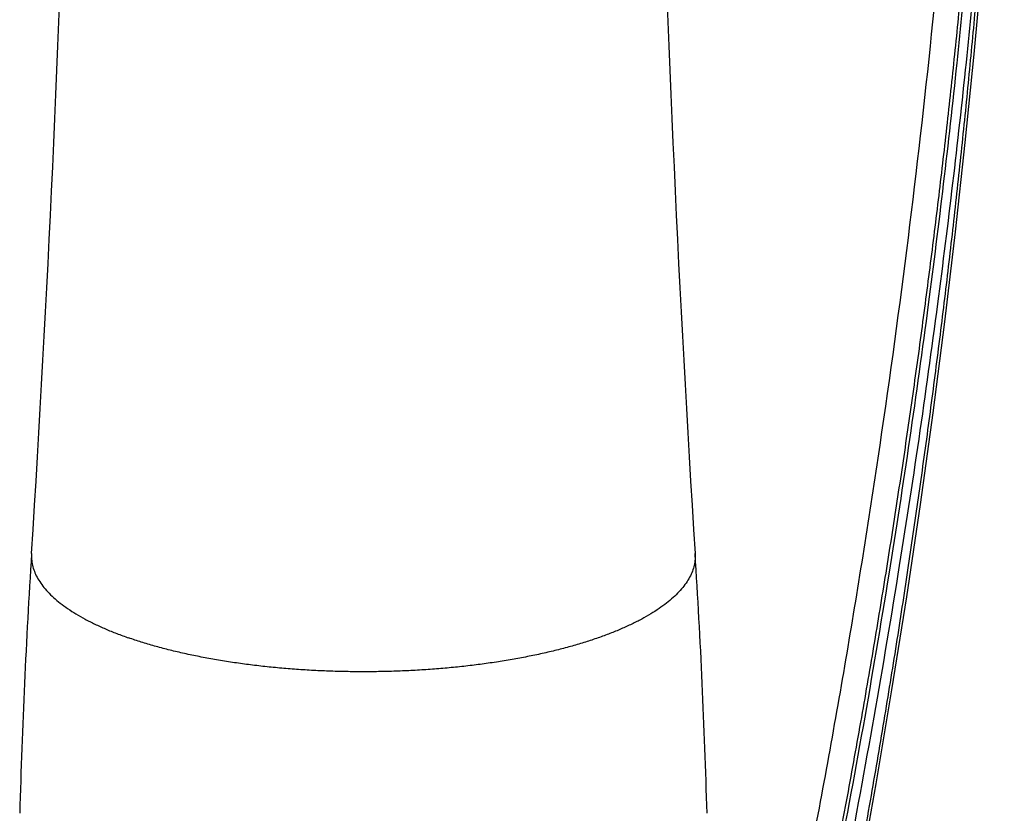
# Model space of a CAD drawing. Header units: millimetres. Extents: x 177 to 351, y 32 to 305.
# Tile 5 of 80: x 188.39 to 194.33, y 85.92 to 90.71. Entities that reach past the tile are written whole.
import ezdxf

# ---------------------------------------------------------------- set-up
doc = ezdxf.new("R2010")
doc.units = ezdxf.units.MM
doc.header["$LTSCALE"] = 30.734
doc.layers.get('0').update_dxf_attribs({"linetype": 'CONTINUOUS'})

msp = doc.modelspace()

# ---------------------------------------------------------------- linework, layer by layer
at = {"color": 7, "linetype": 'Continuous'}
msp.add_lwpolyline([(193.4538, 85.531), (193.5546, 86.0958), (193.65, 86.662), (193.7388, 87.2238), (193.8215, 87.781), (193.8981, 88.3336), (193.9687, 88.8816), (194.0335, 89.4249), (194.0925, 89.9634), (194.1459, 90.4971), (194.1936, 91.0259), (194.2356, 91.5497), (194.2721, 92.0685), (194.3029, 92.5821), (194.3279, 93.0849)], dxfattribs=at)
for centre, radius, start, end in [((57.2072, 95.8246), 131.5157, 356.364085, 358.399666), ((323.7045, 95.8242), 131.5069, 181.600266, 183.635983), ((232.5332, 84.6837), 44.1638, 176.36408, 178.39966), ((148.3902, 84.6838), 44.161, 1.60027, 3.63599)]:
    msp.add_arc(centre, radius, start, end, dxfattribs=at)
at = {"color": 9, "linetype": 'Continuous'}
for points, knots in [([(194.146, 94.9719), (194.1416, 94.6302), (194.1243, 93.9284), (194.0729, 92.8484), (193.9929, 91.714), (193.8826, 90.5287), (193.7409, 89.304), (193.5689, 88.0569), (193.3683, 86.806), (193.2164, 85.9746), (193.1361, 85.5611)], [0, 0, 0, 0, 1.025383, 2.105857, 3.243382, 4.436714, 5.676611, 6.941835, 8.213142, 9.476991, 9.476991, 9.476991, 9.476991]), ([(194.2936, 94.9618), (194.2924, 94.8646), (194.2895, 94.6674), (194.283, 94.3658), (194.274, 94.0516), (194.2622, 93.7213), (194.2471, 93.3723), (194.2283, 93.0028), (194.2053, 92.6113), (194.1776, 92.1978), (194.145, 91.7665), (194.1079, 91.325), (194.0667, 90.8815), (194.0221, 90.44), (193.974, 90.001), (193.9227, 89.5633), (193.868, 89.1271), (193.8101, 88.6923), (193.749, 88.259), (193.6847, 87.8265), (193.6167, 87.3912), (193.5438, 86.9474), (193.4648, 86.489), (193.3787, 86.0127), (193.3174, 85.689), (193.2854, 85.524)], [0, 0, 0, 0, 0.291371, 0.591807, 0.904896, 1.234381, 1.58328, 1.952834, 2.34442, 2.759878, 3.195882, 3.642209, 4.089081, 4.5319, 4.973356, 5.414169, 5.853811, 6.292415, 6.730064, 7.16631, 7.604249, 8.051723, 8.515589, 8.999755, 9.503866, 9.503866, 9.503866, 9.503866]), ([(193.4363, 85.5251), (193.4669, 85.6913), (193.5253, 86.0177), (193.6071, 86.4982), (193.6818, 86.9607), (193.7506, 87.4085), (193.8147, 87.8479), (193.8751, 88.2847), (193.9322, 88.7224), (193.9861, 89.1616), (194.0368, 89.6023), (194.0841, 90.0445), (194.1281, 90.4883), (194.1687, 90.9343), (194.2056, 91.3822), (194.2386, 91.8273), (194.2669, 92.2608), (194.2904, 92.6752), (194.3034, 92.9441), (194.3092, 93.0749)], [0, 0, 0, 0, 0.507199, 0.994701, 1.46197, 1.912714, 2.354039, 2.794128, 3.235525, 3.678065, 4.121721, 4.566409, 5.012064, 5.459626, 5.909961, 6.360526, 6.798268, 7.213215, 7.605883, 7.605883, 7.605883, 7.605883]), ([(188.4582, 87.4844), (188.4579, 87.4792), (188.4573, 87.4619), (188.4596, 87.432), (188.468, 87.3952), (188.4819, 87.3588), (188.5012, 87.3227), (188.526, 87.287), (188.5559, 87.252), (188.5911, 87.2175), (188.6314, 87.1838), (188.6766, 87.1509), (188.7268, 87.1188), (188.7816, 87.0877), (188.841, 87.0577), (188.9049, 87.0288), (188.973, 87.001), (189.0201, 86.9838), (189.0443, 86.9753)], [0, 0, 0, 0, 0.0154657, 0.0521007, 0.0894496, 0.1281796, 0.1688758, 0.2120235, 0.2580062, 0.3071127, 0.3595493, 0.4154524, 0.4748999, 0.537921, 0.6045042, 0.6746037, 0.7481446, 0.8250267, 0.8250267, 0.8250267, 0.8250267]), ([(192.4623, 87.4844), (192.4626, 87.4792), (192.4632, 87.4619), (192.4609, 87.432), (192.4526, 87.3952), (192.4387, 87.3588), (192.4193, 87.3227), (192.3946, 87.287), (192.3646, 87.252), (192.3294, 87.2175), (192.2891, 87.1838), (192.2439, 87.1509), (192.1938, 87.1188), (192.1389, 87.0877), (192.0795, 87.0577), (192.0157, 87.0288), (191.9476, 87.001), (191.8754, 86.9746), (191.7994, 86.9495), (191.7197, 86.9258), (191.6365, 86.9036), (191.5502, 86.8829), (191.4608, 86.8639), (191.3688, 86.8465), (191.2742, 86.8308), (191.1774, 86.8168), (191.0786, 86.8047), (190.9782, 86.7943), (190.8763, 86.7858), (190.7733, 86.7791), (190.6694, 86.7744), (190.565, 86.7715), (190.4603, 86.7706), (190.3555, 86.7715), (190.2511, 86.7744), (190.1472, 86.7791), (190.0442, 86.7858), (189.9424, 86.7943), (189.8419, 86.8047), (189.7431, 86.8168), (189.6464, 86.8308), (189.5518, 86.8465), (189.4597, 86.8639), (189.3704, 86.8829), (189.284, 86.9036), (189.2009, 86.9258), (189.1212, 86.9495), (189.0695, 86.9665), (189.0443, 86.9753)], [0, 0, 0, 0, 0.015466, 0.052101, 0.08945, 0.12818, 0.168876, 0.212024, 0.258006, 0.307113, 0.359549, 0.415452, 0.4749, 0.537921, 0.604504, 0.674604, 0.748145, 0.825027, 0.905128, 0.988307, 1.074407, 1.163254, 1.254662, 1.348433, 1.44436, 1.542224, 1.641801, 1.742859, 1.845159, 1.948459, 2.052512, 2.157069, 2.261878, 2.366688, 2.471244, 2.575297, 2.678597, 2.780898, 2.881955, 2.981533, 3.079397, 3.175324, 3.269095, 3.360503, 3.44935, 3.535449, 3.618629, 3.69873, 3.69873, 3.69873, 3.69873])]:
    msp.add_open_spline(points, degree=3, knots=knots, dxfattribs=at)
at = {"color": 7, "linetype": 'Continuous'}
for points, knots in [([(194.31, 94.967), (194.3067, 94.6552), (194.2923, 93.9855), (194.2454, 92.916), (194.1644, 91.7192), (194.042, 90.3949), (193.8681, 88.9272), (193.628, 87.286), (193.4234, 86.1336), (193.3048, 85.5234)], [0, 0, 0, 0, 0.935457, 2.009438, 3.211286, 4.533739, 5.998853, 7.644553, 9.509282, 9.509282, 9.509282, 9.509282]), ([(194.2791, 92.6152), (194.2614, 92.332), (194.21, 91.6086), (194.098, 90.3995), (193.9238, 88.9301), (193.6831, 87.287), (193.4782, 86.1333), (193.3593, 85.5225)], [0, 0, 0, 0, 0.851414, 2.175562, 3.64241, 5.289986, 7.156866, 7.156866, 7.156866, 7.156866])]:
    msp.add_open_spline(points, degree=3, knots=knots, dxfattribs=at)

doc.saveas('drawing.dxf')
